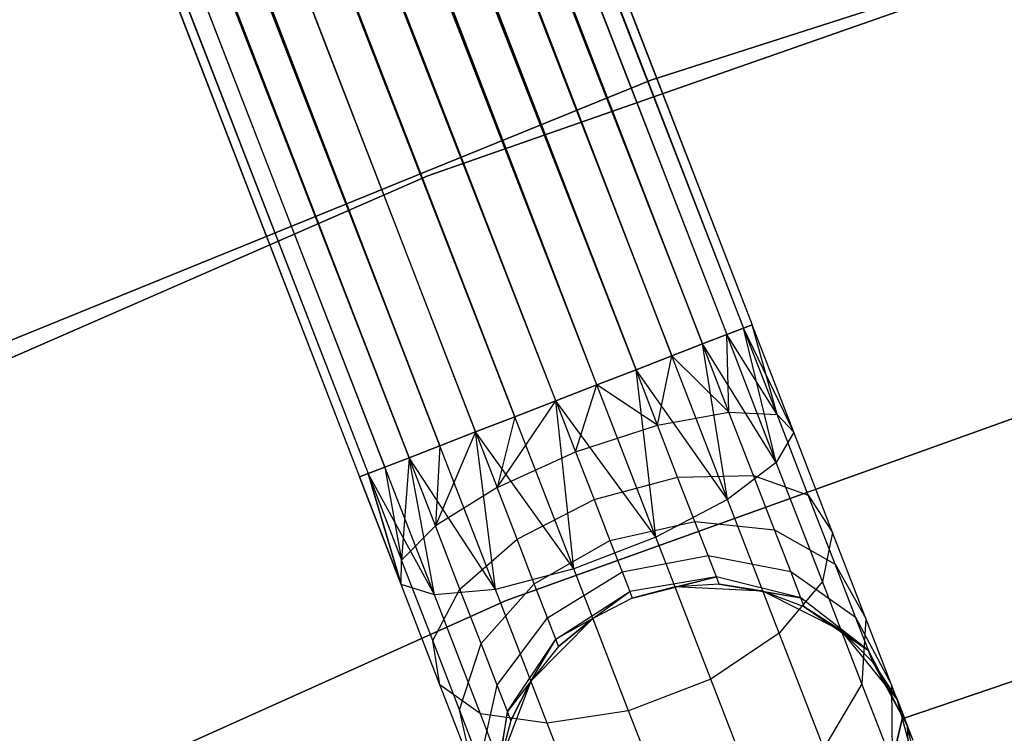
# Model space of a CAD drawing. Extents: x -189 to 189, y -189 to 189.
# Tile 246 of 256: x -18.15 to -13.5, y 38.74 to 42.11. Entities that reach past the tile are written whole.
import ezdxf

# ---------------------------------------------------------------- set-up
doc = ezdxf.new("R2010")
doc.units = 0
doc.header["$LTSCALE"] = 25.4
doc.layers.get('0').update_dxf_attribs({"linetype": 'CONTINUOUS'})

# ---------------------------------------------------------------- blocks, each defined once
blk = doc.blocks.new('CAMELEON-KENAI-C-12244_STL')
at = {"color": 0}
for p, q in [((-59.975, 157.4371, -9.809), (-14.692, 40.6684, -9.6045)), ((-59.975, 157.4371, -9.809), (-14.692, 40.6684, -9.3955)), ((-59.975, 157.4371, -9.809), (-14.7325, 40.6527, -9.809)), ((-59.975, 157.4371, -9.809), (-14.7325, 40.6527, -9.809)), ((-59.975, 157.4371, -9.809), (-14.692, 40.6684, -9.6045)), ((-59.975, 157.4371, -9.809), (-14.692, 40.6684, -9.3955)), ((-59.9345, 157.4528, -9.3955), (-14.692, 40.6684, -9.3955)), ((-59.9345, 157.4528, -9.3955), (-14.692, 40.6684, -9.3955)), ((-59.9345, 157.4528, -9.3955), (-14.7325, 40.6527, -9.191)), ((-59.9345, 157.4528, -9.3955), (-14.7325, 40.6527, -9.191)), ((-60.0543, 157.4063, -9), (-14.7325, 40.6527, -9.191)), ((-60.0543, 157.4063, -9), (-14.7325, 40.6527, -9.191)), ((-60.0543, 157.4063, -9), (-14.8118, 40.622, -9)), ((-15.0712, 40.5215, -8.691), (-60.0543, 157.4063, -9)), ((-15.0712, 40.5215, -8.691), (-60.0543, 157.4063, -9)), ((-14.9264, 40.5776, -8.8309), (-60.0543, 157.4063, -9)), ((-14.9264, 40.5776, -8.8309), (-60.0543, 157.4063, -9)), ((-60.0543, 157.4063, -9), (-14.8118, 40.622, -9)), ((-60.1689, 157.362, -10.1691), (-14.9264, 40.5776, -10.1691)), ((-60.1689, 157.362, -10.1691), (-14.9264, 40.5776, -10.1691)), ((-60.1689, 157.362, -10.1691), (-14.8118, 40.622, -10)), ((-60.1689, 157.362, -10.1691), (-14.8118, 40.622, -10)), ((-60.1689, 157.362, -10.1691), (-14.7325, 40.6527, -9.809)), ((-60.1689, 157.362, -10.1691), (-14.7325, 40.6527, -9.809)), ((-60.3137, 157.3058, -8.691), (-15.0712, 40.5215, -8.691)), ((-15.4255, 40.3843, -8.5219), (-60.3137, 157.3058, -8.691)), ((-15.4255, 40.3843, -8.5219), (-60.3137, 157.3058, -8.691)), ((-15.2401, 40.4561, -8.5864), (-60.3137, 157.3058, -8.691)), ((-15.2401, 40.4561, -8.5864), (-60.3137, 157.3058, -8.691)), ((-60.3137, 157.3058, -8.691), (-15.0712, 40.5215, -8.691)), ((-60.4826, 157.2404, -10.4135), (-15.2401, 40.4561, -10.4135)), ((-60.4826, 157.2404, -10.4135), (-15.2401, 40.4561, -10.4135)), ((-60.4826, 157.2404, -10.4135), (-15.0712, 40.5215, -10.309)), ((-60.4826, 157.2404, -10.4135), (-15.0712, 40.5215, -10.309)), ((-60.4826, 157.2404, -10.4135), (-14.9264, 40.5776, -10.1691)), ((-60.4826, 157.2404, -10.4135), (-14.9264, 40.5776, -10.1691)), ((-15.4255, 40.3843, -8.5219), (-60.668, 157.1686, -8.5219)), ((-15.4255, 40.3843, -8.5219), (-60.668, 157.1686, -8.5219)), ((-15.2401, 40.4561, -10.4135), (-60.8618, 157.0935, -10.5)), ((-15.6193, 40.3091, -8.5), (-60.8618, 157.0935, -8.5)), ((-15.6193, 40.3091, -8.5), (-60.8618, 157.0935, -8.5)), ((-15.4255, 40.3843, -10.4781), (-60.8618, 157.0935, -10.5)), ((-15.2401, 40.4561, -10.4135), (-60.8618, 157.0935, -10.5)), ((-15.4255, 40.3843, -10.4781), (-60.8618, 157.0935, -10.5)), ((-15.6193, 40.3091, -10.5), (-60.8618, 157.0935, -10.5)), ((-15.6193, 40.3091, -10.5), (-60.8618, 157.0935, -10.5)), ((-61.0557, 157.0184, -8.5219), (-15.8132, 40.234, -8.5219)), ((-16.1674, 40.0968, -8.691), (-61.0557, 157.0184, -8.5219)), ((-16.1674, 40.0968, -8.691), (-61.0557, 157.0184, -8.5219)), ((-15.9986, 40.1622, -8.5864), (-61.0557, 157.0184, -8.5219)), ((-15.9986, 40.1622, -8.5864), (-61.0557, 157.0184, -8.5219)), ((-61.0557, 157.0184, -8.5219), (-15.8132, 40.234, -8.5219)), ((-61.2411, 156.9466, -10.4135), (-16.1674, 40.0968, -10.309)), ((-61.2411, 156.9466, -10.4135), (-16.1674, 40.0968, -10.309)), ((-61.2411, 156.9466, -10.4135), (-15.9986, 40.1622, -10.4135)), ((-15.6193, 40.3091, -10.5), (-61.2411, 156.9466, -10.4135)), ((-15.6193, 40.3091, -10.5), (-61.2411, 156.9466, -10.4135)), ((-15.8132, 40.234, -10.4781), (-61.2411, 156.9466, -10.4135)), ((-15.8132, 40.234, -10.4781), (-61.2411, 156.9466, -10.4135)), ((-61.2411, 156.9466, -10.4135), (-15.9986, 40.1622, -10.4135)), ((-16.3123, 40.0407, -8.8309), (-61.4099, 156.8812, -8.691)), ((-16.3123, 40.0407, -8.8309), (-61.4099, 156.8812, -8.691)), ((-16.1674, 40.0968, -8.691), (-61.4099, 156.8812, -8.691)), ((-16.1674, 40.0968, -8.691), (-61.4099, 156.8812, -8.691)), ((-61.5548, 156.825, -10.1691), (-16.3123, 40.0407, -10.1691)), ((-61.5548, 156.825, -10.1691), (-16.3123, 40.0407, -10.1691)), ((-61.5548, 156.825, -10.1691), (-16.1674, 40.0968, -10.309)), ((-61.5548, 156.825, -10.1691), (-16.1674, 40.0968, -10.309)), ((-16.4269, 39.9963, -9), (-61.6694, 156.7807, -9)), ((-61.6694, 156.7807, -9), (-16.5062, 39.9656, -9.191)), ((-16.4269, 39.9963, -9), (-61.6694, 156.7807, -9)), ((-16.3123, 40.0407, -8.8309), (-61.6694, 156.7807, -9)), ((-16.3123, 40.0407, -8.8309), (-61.6694, 156.7807, -9)), ((-61.6694, 156.7807, -9), (-16.5062, 39.9656, -9.191)), ((-61.6694, 156.7807, -9), (-16.5467, 39.9499, -9.3955)), ((-61.6694, 156.7807, -9), (-16.5467, 39.9499, -9.3955)), ((-61.7892, 156.7342, -9.3955), (-16.5467, 39.9499, -9.3955)), ((-61.7892, 156.7342, -9.3955), (-16.5467, 39.9499, -9.6045)), ((-61.7892, 156.7342, -9.3955), (-16.5467, 39.9499, -9.3955)), ((-61.7892, 156.7342, -9.3955), (-16.5467, 39.9499, -9.6045)), ((-61.7892, 156.7342, -9.3955), (-16.5062, 39.9656, -9.809)), ((-61.7892, 156.7342, -9.3955), (-16.5062, 39.9656, -9.809)), ((-61.7487, 156.7499, -9.809), (-16.5062, 39.9656, -9.809)), ((-61.7487, 156.7499, -9.809), (-16.5062, 39.9656, -9.809)), ((-61.7487, 156.7499, -9.809), (-16.4269, 39.9963, -10)), ((-61.7487, 156.7499, -9.809), (-16.4269, 39.9963, -10)), ((-61.7487, 156.7499, -9.809), (-16.3123, 40.0407, -10.1691)), ((-61.7487, 156.7499, -9.809), (-16.3123, 40.0407, -10.1691)), ((-12.0024, 42.8404, -1), (-15.1708, 41.8225, -1)), ((-15.1708, 41.8225), (-12.0024, 42.8404)), ((-12.0024, 42.8404, -1), (-15.1708, 41.8225, -1)), ((-15.1708, 41.8225), (-12.0024, 42.8404)), ((-13.0864, 42.4691, -1), (-16.224, 41.3712, -1)), ((-16.224, 41.3712, -8.5), (-13.0864, 42.4691, -8.5)), ((-13.0864, 42.4691, -1), (-16.224, 41.3712, -1)), ((-16.224, 41.3712, -8.5), (-13.0864, 42.4691, -8.5)), ((-15.1708, 41.8225, -1), (-18.2541, 40.5706, -1)), ((-18.2541, 40.5706), (-15.1708, 41.8225)), ((-15.1708, 41.8225, -1), (-18.2541, 40.5706, -1)), ((-18.2541, 40.5706), (-15.1708, 41.8225)), ((-15.1708, 41.8225, -1), (-15.1708, 41.8225)), ((-15.1708, 41.8225, -1), (-15.1708, 41.8225)), ((-16.224, 41.3712, -1), (-19.2707, 40.042, -1)), ((-19.2707, 40.042, -8.5), (-16.224, 41.3712, -8.5)), ((-16.224, 41.3712, -1), (-19.2707, 40.042, -1)), ((-19.2707, 40.042, -8.5), (-16.224, 41.3712, -8.5)), ((-16.224, 41.3712, -1), (-16.224, 41.3712, -8.5)), ((-16.224, 41.3712, -1), (-16.224, 41.3712, -8.5)), ((-14.7325, 40.6527, -9.191), (-14.8118, 40.622, -9)), ((-14.8118, 40.622, -10), (-14.7325, 40.6527, -9.809)), ((-14.8118, 40.622, -10), (-14.7325, 40.6527, -9.809)), ((-14.7325, 40.6527, -9.191), (-14.8118, 40.622, -9)), ((-14.692, 40.6684, -9.3955), (-14.7325, 40.6527, -9.191)), ((-14.7325, 40.6527, -9.809), (-14.692, 40.6684, -9.6045)), ((-14.7325, 40.6527, -9.809), (-14.692, 40.6684, -9.6045)), ((-14.692, 40.6684, -9.3955), (-14.7325, 40.6527, -9.191)), ((-14.5744, 40.2446, -9.1334), (-14.7325, 40.6527, -9.191)), ((-14.5744, 40.2446, -9.1334), (-14.7325, 40.6527, -9.191)), ((-14.4952, 40.1605, -9.5328), (-14.7325, 40.6527, -9.809)), ((-14.4952, 40.1605, -9.5328), (-14.7325, 40.6527, -9.809)), ((-14.578, 40.0186, -9.9148), (-14.7325, 40.6527, -9.809)), ((-14.578, 40.0186, -9.9148), (-14.7325, 40.6527, -9.809)), ((-14.5744, 40.2446, -9.1334), (-14.692, 40.6684, -9.3955)), ((-14.5744, 40.2446, -9.1334), (-14.692, 40.6684, -9.3955)), ((-14.4952, 40.1605, -9.5328), (-14.692, 40.6684, -9.3955)), ((-14.4952, 40.1605, -9.5328), (-14.692, 40.6684, -9.6045)), ((-14.4952, 40.1605, -9.5328), (-14.692, 40.6684, -9.3955)), ((-14.4952, 40.1605, -9.5328), (-14.692, 40.6684, -9.6045)), ((-14.8118, 40.622, -9), (-14.9264, 40.5776, -8.8309)), ((-14.9264, 40.5776, -10.1691), (-14.8118, 40.622, -10)), ((-14.9264, 40.5776, -10.1691), (-14.8118, 40.622, -10)), ((-14.8118, 40.622, -9), (-14.9264, 40.5776, -8.8309)), ((-14.8019, 40.2564, -8.7855), (-14.8118, 40.622, -9)), ((-14.8019, 40.2564, -8.7855), (-14.8118, 40.622, -9)), ((-14.5744, 40.2446, -9.1334), (-14.8118, 40.622, -9)), ((-14.5744, 40.2446, -9.1334), (-14.8118, 40.622, -9)), ((-14.578, 40.0186, -9.9148), (-14.8118, 40.622, -10)), ((-14.578, 40.0186, -9.9148), (-14.8118, 40.622, -10)), ((-14.9264, 40.5776, -8.8309), (-15.0712, 40.5215, -8.691)), ((-15.0712, 40.5215, -10.309), (-14.9264, 40.5776, -10.1691)), ((-15.0712, 40.5215, -10.309), (-14.9264, 40.5776, -10.1691)), ((-14.9264, 40.5776, -8.8309), (-15.0712, 40.5215, -8.691)), ((-14.8019, 40.2564, -8.7855), (-14.9264, 40.5776, -8.8309)), ((-14.8019, 40.2564, -8.7855), (-14.9264, 40.5776, -8.8309)), ((-14.578, 40.0186, -9.9148), (-14.9264, 40.5776, -10.1691)), ((-14.578, 40.0186, -9.9148), (-14.9264, 40.5776, -10.1691)), ((-14.8086, 39.8435, -10.2133), (-14.9264, 40.5776, -10.1691)), ((-14.8086, 39.8435, -10.2133), (-14.9264, 40.5776, -10.1691)), ((-15.0712, 40.5215, -8.691), (-15.2401, 40.4561, -8.5864)), ((-15.2401, 40.4561, -10.4135), (-15.0712, 40.5215, -10.309)), ((-15.2401, 40.4561, -10.4135), (-15.0712, 40.5215, -10.309)), ((-15.0712, 40.5215, -8.691), (-15.2401, 40.4561, -8.5864)), ((-15.1385, 40.1939, -8.5494), (-15.0712, 40.5215, -8.691)), ((-15.1385, 40.1939, -8.5494), (-15.0712, 40.5215, -8.691)), ((-14.8019, 40.2564, -8.7855), (-15.0712, 40.5215, -8.691)), ((-14.8019, 40.2564, -8.7855), (-15.0712, 40.5215, -8.691)), ((-14.8086, 39.8435, -10.2133), (-15.0712, 40.5215, -10.309)), ((-14.8086, 39.8435, -10.2133), (-15.0712, 40.5215, -10.309)), ((-15.8531, 39.3664, -1), (-12.7926, 40.4656, -1)), ((-12.7926, 40.4656, -8.5), (-15.8531, 39.3664, -8.5)), ((-12.7926, 40.4656, -8.5), (-15.8531, 39.3664, -8.5)), ((-15.8531, 39.3664, -1), (-12.7926, 40.4656, -1)), ((-15.2401, 40.4561, -8.5864), (-15.4255, 40.3843, -8.5219)), ((-15.4255, 40.3843, -10.4781), (-15.2401, 40.4561, -10.4135)), ((-15.2401, 40.4561, -8.5864), (-15.4255, 40.3843, -8.5219)), ((-15.4255, 40.3843, -10.4781), (-15.2401, 40.4561, -10.4135)), ((-15.1385, 40.1939, -8.5494), (-15.2401, 40.4561, -8.5864)), ((-15.1385, 40.1939, -8.5494), (-15.2401, 40.4561, -8.5864)), ((-14.8086, 39.8435, -10.2133), (-15.2401, 40.4561, -10.4135)), ((-14.8086, 39.8435, -10.2133), (-15.2401, 40.4561, -10.4135)), ((-15.147, 39.6655, -10.3767), (-15.2401, 40.4561, -10.4135)), ((-15.147, 39.6655, -10.3767), (-15.2401, 40.4561, -10.4135)), ((-15.4255, 40.3843, -8.5219), (-15.6193, 40.3091, -8.5)), ((-15.6193, 40.3091, -10.5), (-15.4255, 40.3843, -10.4781)), ((-15.4255, 40.3843, -8.5219), (-15.6193, 40.3091, -8.5)), ((-15.6193, 40.3091, -10.5), (-15.4255, 40.3843, -10.4781)), ((-15.5258, 40.0678, -8.4659), (-15.4255, 40.3843, -8.5219)), ((-15.5258, 40.0678, -8.4659), (-15.4255, 40.3843, -8.5219)), ((-15.1385, 40.1939, -8.5494), (-15.4255, 40.3843, -8.5219)), ((-15.1385, 40.1939, -8.5494), (-15.4255, 40.3843, -8.5219)), ((-15.147, 39.6655, -10.3767), (-15.4255, 40.3843, -10.4781)), ((-15.147, 39.6655, -10.3767), (-15.4255, 40.3843, -10.4781)), ((-15.897, 39.9, -8.5494), (-15.6193, 40.3091, -8.5)), ((-15.897, 39.9, -8.5494), (-15.6193, 40.3091, -8.5)), ((-15.8132, 40.234, -10.4781), (-15.6193, 40.3091, -10.5)), ((-15.6193, 40.3091, -8.5), (-15.8132, 40.234, -8.5219)), ((-15.6193, 40.3091, -8.5), (-15.8132, 40.234, -8.5219)), ((-15.8132, 40.234, -10.4781), (-15.6193, 40.3091, -10.5)), ((-15.6193, 40.3091, -8.5), (-15.5258, 40.0678, -8.4659)), ((-15.147, 39.6655, -10.3767), (-15.6193, 40.3091, -10.5)), ((-15.147, 39.6655, -10.3767), (-15.6193, 40.3091, -10.5)), ((-15.5348, 39.5153, -10.3767), (-15.6193, 40.3091, -10.5)), ((-15.5348, 39.5153, -10.3767), (-15.6193, 40.3091, -10.5)), ((-15.6193, 40.3091, -8.5), (-15.5258, 40.0678, -8.4659)), ((-15.9986, 40.1622, -10.4135), (-15.8132, 40.234, -10.4781)), ((-15.8132, 40.234, -8.5219), (-15.9986, 40.1622, -8.5864)), ((-15.8132, 40.234, -8.5219), (-15.9986, 40.1622, -8.5864)), ((-15.9986, 40.1622, -10.4135), (-15.8132, 40.234, -10.4781)), ((-15.8132, 40.234, -8.5219), (-15.897, 39.9, -8.5494)), ((-15.8132, 40.234, -8.5219), (-15.897, 39.9, -8.5494)), ((-15.5348, 39.5153, -10.3767), (-15.8132, 40.234, -10.4781)), ((-15.5348, 39.5153, -10.3767), (-15.8132, 40.234, -10.4781)), ((-15.1385, 40.1939, -8.5494), (-14.8019, 40.2564, -8.7855)), ((-15.1385, 40.1939, -8.5494), (-14.8019, 40.2564, -8.7855)), ((-14.8019, 40.2564, -8.7855), (-14.5744, 40.2446, -9.1334)), ((-14.686, 39.9571, -8.6526), (-14.8019, 40.2564, -8.7855)), ((-14.686, 39.9571, -8.6526), (-14.8019, 40.2564, -8.7855)), ((-14.8019, 40.2564, -8.7855), (-14.5744, 40.2446, -9.1334)), ((-14.5744, 40.2446, -9.1334), (-14.4952, 40.1605, -9.5328)), ((-14.4271, 39.8643, -8.9644), (-14.5744, 40.2446, -9.1334)), ((-14.4271, 39.8643, -8.9644), (-14.5744, 40.2446, -9.1334)), ((-14.5744, 40.2446, -9.1334), (-14.4952, 40.1605, -9.5328)), ((-15.5258, 40.0678, -8.4659), (-15.1385, 40.1939, -8.5494)), ((-15.5258, 40.0678, -8.4659), (-15.1385, 40.1939, -8.5494)), ((-15.0438, 39.9495, -8.4409), (-15.1385, 40.1939, -8.5494)), ((-15.0438, 39.9495, -8.4409), (-15.1385, 40.1939, -8.5494)), ((-15.9986, 40.1622, -8.5864), (-16.1879, 39.7195, -8.7855)), ((-15.9986, 40.1622, -8.5864), (-16.1879, 39.7195, -8.7855)), ((-16.1674, 40.0968, -10.309), (-15.9986, 40.1622, -10.4135)), ((-15.9986, 40.1622, -8.5864), (-16.1674, 40.0968, -8.691)), ((-15.9986, 40.1622, -8.5864), (-16.1674, 40.0968, -8.691)), ((-16.1674, 40.0968, -10.309), (-15.9986, 40.1622, -10.4135)), ((-15.5348, 39.5153, -10.3767), (-15.9986, 40.1622, -10.4135)), ((-15.5348, 39.5153, -10.3767), (-15.9986, 40.1622, -10.4135)), ((-15.9048, 39.4189, -10.2133), (-15.9986, 40.1622, -10.4135)), ((-15.9048, 39.4189, -10.2133), (-15.9986, 40.1622, -10.4135)), ((-15.9986, 40.1622, -8.5864), (-15.897, 39.9, -8.5494)), ((-15.9986, 40.1622, -8.5864), (-15.897, 39.9, -8.5494)), ((-14.4952, 40.1605, -9.5328), (-14.578, 40.0186, -9.9148)), ((-14.4952, 40.1605, -9.5328), (-14.578, 40.0186, -9.9148)), ((-14.3118, 39.6872, -9.3226), (-14.4952, 40.1605, -9.5328)), ((-14.3118, 39.6872, -9.3226), (-14.4952, 40.1605, -9.5328)), ((-16.3123, 40.0407, -10.1691), (-16.1674, 40.0968, -10.309)), ((-16.1674, 40.0968, -8.691), (-16.3123, 40.0407, -8.8309)), ((-16.1674, 40.0968, -8.691), (-16.3123, 40.0407, -8.8309)), ((-16.3123, 40.0407, -10.1691), (-16.1674, 40.0968, -10.309)), ((-16.1674, 40.0968, -8.691), (-16.1879, 39.7195, -8.7855)), ((-16.1674, 40.0968, -8.691), (-16.1879, 39.7195, -8.7855)), ((-15.9048, 39.4189, -10.2133), (-16.1674, 40.0968, -10.309)), ((-15.9048, 39.4189, -10.2133), (-16.1674, 40.0968, -10.309)), ((-15.897, 39.9, -8.5494), (-15.5258, 40.0678, -8.4659)), ((-15.897, 39.9, -8.5494), (-15.5258, 40.0678, -8.4659)), ((-15.5258, 40.0678, -8.4659), (-15.4387, 39.8429, -8.366)), ((-15.5258, 40.0678, -8.4659), (-15.4387, 39.8429, -8.366)), ((-16.5062, 39.9656, -9.809), (-16.4269, 39.9963, -10)), ((-16.4269, 39.9963, -9), (-16.5062, 39.9656, -9.191)), ((-16.4269, 39.9963, -9), (-16.5062, 39.9656, -9.191)), ((-16.5062, 39.9656, -9.809), (-16.4269, 39.9963, -10)), ((-16.4269, 39.9963, -10), (-16.3123, 40.0407, -10.1691)), ((-16.3123, 40.0407, -8.8309), (-16.4269, 39.9963, -9)), ((-16.3123, 40.0407, -8.8309), (-16.4269, 39.9963, -9)), ((-16.4269, 39.9963, -10), (-16.3123, 40.0407, -10.1691)), ((-16.1931, 39.3929, -9.9148), (-16.4269, 39.9963, -10)), ((-16.1931, 39.3929, -9.9148), (-16.4269, 39.9963, -10)), ((-16.4269, 39.9963, -9), (-16.3481, 39.5575, -9.1334)), ((-16.4269, 39.9963, -9), (-16.3481, 39.5575, -9.1334)), ((-16.3123, 40.0407, -8.8309), (-16.3481, 39.5575, -9.1334)), ((-16.3123, 40.0407, -8.8309), (-16.3481, 39.5575, -9.1334)), ((-15.9048, 39.4189, -10.2133), (-16.3123, 40.0407, -10.1691)), ((-15.9048, 39.4189, -10.2133), (-16.3123, 40.0407, -10.1691)), ((-16.1931, 39.3929, -9.9148), (-16.3123, 40.0407, -10.1691)), ((-16.1931, 39.3929, -9.9148), (-16.3123, 40.0407, -10.1691)), ((-16.1879, 39.7195, -8.7855), (-16.3123, 40.0407, -8.8309)), ((-16.1879, 39.7195, -8.7855), (-16.3123, 40.0407, -8.8309)), ((-14.578, 40.0186, -9.9148), (-14.8086, 39.8435, -10.2133)), ((-14.578, 40.0186, -9.9148), (-14.8086, 39.8435, -10.2133)), ((-14.3602, 39.4564, -9.6651), (-14.578, 40.0186, -9.9148)), ((-14.3602, 39.4564, -9.6651), (-14.578, 40.0186, -9.9148)), ((-16.5467, 39.9499, -9.6045), (-16.5062, 39.9656, -9.809)), ((-16.5062, 39.9656, -9.191), (-16.5467, 39.9499, -9.3955)), ((-16.5062, 39.9656, -9.191), (-16.5467, 39.9499, -9.3955)), ((-16.5467, 39.9499, -9.6045), (-16.5062, 39.9656, -9.809)), ((-16.3499, 39.442, -9.5328), (-16.5467, 39.9499, -9.6045)), ((-16.5467, 39.9499, -9.3955), (-16.3499, 39.442, -9.5328)), ((-16.5467, 39.9499, -9.3955), (-16.3499, 39.442, -9.5328)), ((-16.3499, 39.442, -9.5328), (-16.5467, 39.9499, -9.6045)), ((-16.1931, 39.3929, -9.9148), (-16.5062, 39.9656, -9.809)), ((-16.1931, 39.3929, -9.9148), (-16.5062, 39.9656, -9.809)), ((-16.3499, 39.442, -9.5328), (-16.5062, 39.9656, -9.809)), ((-16.3499, 39.442, -9.5328), (-16.5062, 39.9656, -9.809)), ((-16.5062, 39.9656, -9.191), (-16.3481, 39.5575, -9.1334)), ((-16.5062, 39.9656, -9.191), (-16.3481, 39.5575, -9.1334)), ((-16.5062, 39.9656, -9.191), (-16.3499, 39.442, -9.5328)), ((-16.5062, 39.9656, -9.191), (-16.3499, 39.442, -9.5328)), ((-15.4387, 39.8429, -8.366), (-15.0438, 39.9495, -8.4409)), ((-15.4387, 39.8429, -8.366), (-15.0438, 39.9495, -8.4409)), ((-15.0438, 39.9495, -8.4409), (-14.686, 39.9571, -8.6526)), ((-15.0438, 39.9495, -8.4409), (-14.686, 39.9571, -8.6526)), ((-14.9625, 39.7397, -8.2682), (-15.0438, 39.9495, -8.4409)), ((-14.9625, 39.7397, -8.2682), (-15.0438, 39.9495, -8.4409)), ((-14.686, 39.9571, -8.6526), (-14.4271, 39.8643, -8.9644)), ((-14.5864, 39.7001, -8.4411), (-14.686, 39.9571, -8.6526)), ((-14.5864, 39.7001, -8.4411), (-14.686, 39.9571, -8.6526)), ((-14.686, 39.9571, -8.6526), (-14.4271, 39.8643, -8.9644)), ((-15.897, 39.9, -8.5494), (-16.1879, 39.7195, -8.7855)), ((-15.897, 39.9, -8.5494), (-16.1879, 39.7195, -8.7855)), ((-15.8024, 39.6557, -8.4409), (-15.897, 39.9, -8.5494)), ((-15.8024, 39.6557, -8.4409), (-15.897, 39.9, -8.5494)), ((-14.4271, 39.8643, -8.9644), (-14.3118, 39.6872, -9.3226)), ((-14.3006, 39.5377, -8.6957), (-14.4271, 39.8643, -8.9644)), ((-14.3006, 39.5377, -8.6957), (-14.4271, 39.8643, -8.9644)), ((-14.4271, 39.8643, -8.9644), (-14.3118, 39.6872, -9.3226)), ((-15.8024, 39.6557, -8.4409), (-15.4387, 39.8429, -8.366)), ((-15.8024, 39.6557, -8.4409), (-15.4387, 39.8429, -8.366)), ((-15.4387, 39.8429, -8.366), (-15.3639, 39.6498, -8.2071)), ((-15.4387, 39.8429, -8.366), (-15.3639, 39.6498, -8.2071)), ((-14.8086, 39.8435, -10.2133), (-15.147, 39.6655, -10.3767)), ((-14.8086, 39.8435, -10.2133), (-15.147, 39.6655, -10.3767)), ((-14.5639, 39.2118, -9.9327), (-14.8086, 39.8435, -10.2133)), ((-14.5639, 39.2118, -9.9327), (-14.8086, 39.8435, -10.2133)), ((-16.3481, 39.5575, -9.1334), (-16.1879, 39.7195, -8.7855)), ((-16.3481, 39.5575, -9.1334), (-16.1879, 39.7195, -8.7855)), ((-16.0719, 39.4202, -8.6526), (-16.1879, 39.7195, -8.7855)), ((-16.0719, 39.4202, -8.6526), (-16.1879, 39.7195, -8.7855)), ((-15.3639, 39.6498, -8.2071), (-14.9625, 39.7397, -8.2682)), ((-15.3639, 39.6498, -8.2071), (-14.9625, 39.7397, -8.2682)), ((-14.9625, 39.7397, -8.2682), (-14.5864, 39.7001, -8.4411)), ((-14.9002, 39.5787, -8.0432), (-14.9625, 39.7397, -8.2682)), ((-14.9002, 39.5787, -8.0432), (-14.9625, 39.7397, -8.2682)), ((-14.9625, 39.7397, -8.2682), (-14.5864, 39.7001, -8.4411)), ((-14.5864, 39.7001, -8.4411), (-14.3006, 39.5377, -8.6957)), ((-14.51, 39.5029, -8.1654), (-14.5864, 39.7001, -8.4411)), ((-14.51, 39.5029, -8.1654), (-14.5864, 39.7001, -8.4411)), ((-14.5864, 39.7001, -8.4411), (-14.3006, 39.5377, -8.6957)), ((-14.3118, 39.6872, -9.3226), (-14.3602, 39.4564, -9.6651)), ((-14.3118, 39.6872, -9.3226), (-14.3602, 39.4564, -9.6651)), ((-14.1544, 39.2808, -8.9881), (-14.3118, 39.6872, -9.3226)), ((-14.1544, 39.2808, -8.9881), (-14.3118, 39.6872, -9.3226)), ((-16.0719, 39.4202, -8.6526), (-15.8024, 39.6557, -8.4409)), ((-16.0719, 39.4202, -8.6526), (-15.8024, 39.6557, -8.4409)), ((-15.7211, 39.4459, -8.2682), (-15.8024, 39.6557, -8.4409)), ((-15.7211, 39.4459, -8.2682), (-15.8024, 39.6557, -8.4409)), ((-15.7211, 39.4459, -8.2682), (-15.3639, 39.6498, -8.2071)), ((-15.7211, 39.4459, -8.2682), (-15.3639, 39.6498, -8.2071)), ((-15.147, 39.6655, -10.3767), (-15.5348, 39.5153, -10.3767)), ((-15.147, 39.6655, -10.3767), (-15.5348, 39.5153, -10.3767)), ((-15.3639, 39.6498, -8.2071), (-15.3065, 39.5016, -8)), ((-15.3639, 39.6498, -8.2071), (-15.3065, 39.5016, -8)), ((-14.8875, 38.9957, -10.0792), (-15.147, 39.6655, -10.3767)), ((-14.8875, 38.9957, -10.0792), (-15.147, 39.6655, -10.3767)), ((-15.3065, 39.5016, -8), (-14.9002, 39.5787, -8.0432)), ((-15.3065, 39.5016, -8), (-14.9002, 39.5787, -8.0432)), ((-14.9002, 39.5787, -8.0432), (-14.51, 39.5029, -8.1654)), ((-14.861, 39.4775, -7.7812), (-14.9002, 39.5787, -8.0432)), ((-14.861, 39.4775, -7.7812), (-14.9002, 39.5787, -8.0432)), ((-14.9002, 39.5787, -8.0432), (-14.51, 39.5029, -8.1654)), ((-16.3499, 39.442, -9.5328), (-16.3481, 39.5575, -9.1334)), ((-16.3499, 39.442, -9.5328), (-16.3481, 39.5575, -9.1334)), ((-16.2007, 39.1772, -8.9644), (-16.3481, 39.5575, -9.1334)), ((-16.2007, 39.1772, -8.9644), (-16.3481, 39.5575, -9.1334)), ((-14.3006, 39.5377, -8.6957), (-14.1544, 39.2808, -8.9881)), ((-14.2035, 39.2872, -8.3455), (-14.3006, 39.5377, -8.6957)), ((-14.2035, 39.2872, -8.3455), (-14.3006, 39.5377, -8.6957)), ((-14.3006, 39.5377, -8.6957), (-14.1544, 39.2808, -8.9881)), ((-15.5348, 39.5153, -10.3767), (-15.9048, 39.4189, -10.2133)), ((-15.5348, 39.5153, -10.3767), (-15.9048, 39.4189, -10.2133)), ((-15.6587, 39.2849, -8.0432), (-15.3065, 39.5016, -8)), ((-15.6587, 39.2849, -8.0432), (-15.3065, 39.5016, -8)), ((-15.2753, 38.8455, -10.0792), (-15.5348, 39.5153, -10.3767)), ((-15.2753, 38.8455, -10.0792), (-15.5348, 39.5153, -10.3767)), ((-15.3065, 39.5016, -8), (-15.2704, 39.4084, -7.7588)), ((-15.3065, 39.5016, -8), (-15.2704, 39.4084, -7.7588)), ((-14.51, 39.5029, -8.1654), (-14.2035, 39.2872, -8.3455)), ((-14.462, 39.3789, -7.8445), (-14.51, 39.5029, -8.1654)), ((-14.462, 39.3789, -7.8445), (-14.51, 39.5029, -8.1654)), ((-14.51, 39.5029, -8.1654), (-14.2035, 39.2872, -8.3455)), ((-16.1931, 39.3929, -9.9148), (-16.3499, 39.442, -9.5328)), ((-16.1666, 38.9687, -9.3226), (-16.3499, 39.442, -9.5328)), ((-16.1931, 39.3929, -9.9148), (-16.3499, 39.442, -9.5328)), ((-16.1666, 38.9687, -9.3226), (-16.3499, 39.442, -9.5328)), ((-15.9723, 39.1632, -8.4411), (-15.7211, 39.4459, -8.2682)), ((-15.9723, 39.1632, -8.4411), (-15.7211, 39.4459, -8.2682)), ((-15.6587, 39.2849, -8.0432), (-15.7211, 39.4459, -8.2682)), ((-15.6587, 39.2849, -8.0432), (-15.7211, 39.4459, -8.2682)), ((-14.861, 39.4775, -7.7812), (-15.2704, 39.4084, -7.7588)), ((-14.861, 39.4775, -7.7812), (-15.2704, 39.4084, -7.7588)), ((-15.2581, 39.3767, -7.5), (-14.861, 39.4775, -7.7812)), ((-15.2581, 39.3767, -7.5), (-14.861, 39.4775, -7.7812)), ((-15.0563, 39.4314, -7.5), (-14.861, 39.4775, -7.7812)), ((-15.0563, 39.4314, -7.5), (-14.861, 39.4775, -7.7812)), ((-14.8476, 39.443, -7.5), (-15.0563, 39.4314, -2)), ((-14.8476, 39.443, -7.5), (-15.0563, 39.4314, -2)), ((-14.8476, 39.443, -7.5), (-15.0563, 39.4314, -7.5)), ((-14.8476, 39.443, -7.5), (-15.0563, 39.4314, -7.5)), ((-14.8476, 39.443, -7.5), (-14.861, 39.4775, -7.7812)), ((-14.8476, 39.443, -7.5), (-14.861, 39.4775, -7.7812)), ((-14.462, 39.3789, -7.8445), (-14.861, 39.4775, -7.7812)), ((-14.462, 39.3789, -7.8445), (-14.861, 39.4775, -7.7812)), ((-14.641, 39.4109, -7.5), (-14.8476, 39.443, -7.5)), ((-14.8476, 39.443, -7.5), (-14.641, 39.4109, -2)), ((-14.8476, 39.443, -7.5), (-14.641, 39.4109, -2)), ((-14.8476, 39.443, -7.5), (-14.462, 39.3789, -7.8445)), ((-14.641, 39.4109, -7.5), (-14.8476, 39.443, -7.5)), ((-14.8476, 39.443, -7.5), (-14.462, 39.3789, -7.8445)), ((-14.3602, 39.4564, -9.6651), (-14.5639, 39.2118, -9.9327)), ((-14.3602, 39.4564, -9.6651), (-14.5639, 39.2118, -9.9327)), ((-14.1732, 38.9736, -9.2678), (-14.3602, 39.4564, -9.6651)), ((-14.1732, 38.9736, -9.2678), (-14.3602, 39.4564, -9.6651)), ((-16.2007, 39.1772, -8.9644), (-16.0719, 39.4202, -8.6526)), ((-16.2007, 39.1772, -8.9644), (-16.0719, 39.4202, -8.6526)), ((-15.9048, 39.4189, -10.2133), (-16.1931, 39.3929, -9.9148)), ((-15.9048, 39.4189, -10.2133), (-16.1931, 39.3929, -9.9148)), ((-15.9753, 38.8307, -9.6651), (-16.1931, 39.3929, -9.9148)), ((-15.9753, 38.8307, -9.6651), (-16.1931, 39.3929, -9.9148)), ((-15.9723, 39.1632, -8.4411), (-16.0719, 39.4202, -8.6526)), ((-15.9723, 39.1632, -8.4411), (-16.0719, 39.4202, -8.6526)), ((-15.6601, 38.7871, -9.9327), (-15.9048, 39.4189, -10.2133)), ((-15.6601, 38.7871, -9.9327), (-15.9048, 39.4189, -10.2133)), ((-15.6195, 39.1836, -7.7812), (-15.2704, 39.4084, -7.7588)), ((-15.6195, 39.1836, -7.7812), (-15.2704, 39.4084, -7.7588)), ((-15.4441, 39.2812, -7.5), (-15.2704, 39.4084, -7.7588)), ((-15.4441, 39.2812, -7.5), (-15.2704, 39.4084, -7.7588)), ((-15.2704, 39.4084, -7.7588), (-15.2581, 39.3767, -7.5)), ((-15.2704, 39.4084, -7.7588), (-15.2581, 39.3767, -7.5)), ((-15.0563, 39.4314, -2), (-15.2581, 39.3767, -2)), ((-15.0563, 39.4314, -7.5), (-15.2581, 39.3767, -7.5)), ((-15.0563, 39.4314, -2), (-15.2581, 39.3767, -2)), ((-15.0563, 39.4314, -7.5), (-15.2581, 39.3767, -7.5)), ((-14.641, 39.4109, -2), (-15.0563, 39.4314, -2)), ((-14.641, 39.4109, -2), (-15.0563, 39.4314, -2)), ((-15.0563, 39.4314, -7.5), (-15.0563, 39.4314, -2)), ((-15.0563, 39.4314, -7.5), (-15.0563, 39.4314, -2)), ((-14.2699, 39.2233, -2), (-14.641, 39.4109, -2)), ((-14.4456, 39.3366, -7.5), (-14.641, 39.4109, -2)), ((-14.2699, 39.2233, -2), (-14.641, 39.4109, -2)), ((-14.4456, 39.3366, -7.5), (-14.641, 39.4109, -7.5)), ((-14.641, 39.4109, -7.5), (-14.641, 39.4109, -2)), ((-14.4456, 39.3366, -7.5), (-14.641, 39.4109, -2)), ((-14.641, 39.4109, -7.5), (-14.641, 39.4109, -2)), ((-14.641, 39.4109, -7.5), (-14.462, 39.3789, -7.8445)), ((-14.641, 39.4109, -7.5), (-14.462, 39.3789, -7.8445)), ((-14.4456, 39.3366, -7.5), (-14.641, 39.4109, -7.5)), ((-18.8205, 38.0361, -1), (-15.8531, 39.3664, -1)), ((-15.8531, 39.3664, -8.5), (-18.8205, 38.0361, -8.5)), ((-15.8531, 39.3664, -8.5), (-18.8205, 38.0361, -8.5)), ((-18.8205, 38.0361, -1), (-15.8531, 39.3664, -1)), ((-15.8531, 39.3664, -8.5), (-15.8531, 39.3664, -1)), ((-15.8531, 39.3664, -8.5), (-15.8531, 39.3664, -1)), ((-15.2581, 39.3767, -2), (-15.4441, 39.2812, -2)), ((-15.2581, 39.3767, -7.5), (-15.4441, 39.2812, -7.5)), ((-15.2581, 39.3767, -2), (-15.4441, 39.2812, -2)), ((-15.2581, 39.3767, -7.5), (-15.4441, 39.2812, -7.5)), ((-15.2581, 39.3767, -7.5), (-15.2581, 39.3767, -2)), ((-15.2581, 39.3767, -7.5), (-15.2581, 39.3767, -2)), ((-14.4456, 39.3366, -7.5), (-14.462, 39.3789, -7.8445)), ((-14.4456, 39.3366, -7.5), (-14.462, 39.3789, -7.8445)), ((-14.1425, 39.1296, -7.9377), (-14.462, 39.3789, -7.8445)), ((-14.1425, 39.1296, -7.9377), (-14.462, 39.3789, -7.8445)), ((-14.2699, 39.2233, -7.5), (-14.4456, 39.3366, -7.5)), ((-14.4456, 39.3366, -7.5), (-14.2699, 39.2233, -2)), ((-14.4456, 39.3366, -7.5), (-14.2699, 39.2233, -2)), ((-14.4456, 39.3366, -7.5), (-14.1425, 39.1296, -7.9377)), ((-14.2699, 39.2233, -7.5), (-14.4456, 39.3366, -7.5)), ((-14.4456, 39.3366, -7.5), (-14.1425, 39.1296, -7.9377)), ((-13.9839, 38.8077, -2), (-12.4909, 39.3142, -2)), ((-12.4909, 39.3142, -4), (-13.9839, 38.8077, -4)), ((-12.4909, 39.3142, -4), (-13.9839, 38.8077, -4)), ((-13.9839, 38.8077, -2), (-12.4909, 39.3142, -2)), ((-15.8959, 38.966, -8.1654), (-15.6587, 39.2849, -8.0432)), ((-15.8959, 38.966, -8.1654), (-15.6587, 39.2849, -8.0432)), ((-15.4441, 39.2812, -2), (-15.7372, 38.9863, -2)), ((-15.4441, 39.2812, -2), (-15.7372, 38.9863, -2)), ((-15.6195, 39.1836, -7.7812), (-15.6587, 39.2849, -8.0432)), ((-15.6195, 39.1836, -7.7812), (-15.6587, 39.2849, -8.0432)), ((-15.4441, 39.2812, -7.5), (-15.6195, 39.1836, -7.7812)), ((-15.4441, 39.2812, -7.5), (-15.6195, 39.1836, -7.7812)), ((-15.4441, 39.2812, -7.5), (-15.6061, 39.1491, -7.5)), ((-15.6061, 39.1491, -7.5), (-15.4441, 39.2812, -2)), ((-15.6061, 39.1491, -7.5), (-15.4441, 39.2812, -2)), ((-15.4441, 39.2812, -7.5), (-15.6061, 39.1491, -7.5)), ((-15.4441, 39.2812, -7.5), (-15.4441, 39.2812, -2)), ((-15.4441, 39.2812, -7.5), (-15.4441, 39.2812, -2)), ((-14.2035, 39.2872, -8.3455), (-14.0336, 38.9689, -8.5523)), ((-14.1425, 39.1296, -7.9377), (-14.2035, 39.2872, -8.3455)), ((-14.1425, 39.1296, -7.9377), (-14.2035, 39.2872, -8.3455)), ((-14.2035, 39.2872, -8.3455), (-14.0336, 38.9689, -8.5523)), ((-14.1544, 39.2808, -8.9881), (-14.1732, 38.9736, -9.2678)), ((-14.1544, 39.2808, -8.9881), (-14.1732, 38.9736, -9.2678)), ((-14.0336, 38.9689, -8.5523), (-14.1544, 39.2808, -8.9881)), ((-14.0336, 38.9689, -8.5523), (-14.1544, 39.2808, -8.9881)), ((-14.5639, 39.2118, -9.9327), (-14.8875, 38.9957, -10.0792)), ((-14.5639, 39.2118, -9.9327), (-14.8875, 38.9957, -10.0792)), ((-14.3537, 38.6693, -9.4863), (-14.5639, 39.2118, -9.9327)), ((-14.3537, 38.6693, -9.4863), (-14.5639, 39.2118, -9.9327)), ((-14.0072, 38.9009, -2), (-14.2699, 39.2233, -2)), ((-14.1216, 39.0759, -7.5), (-14.2699, 39.2233, -2)), ((-14.0072, 38.9009, -2), (-14.2699, 39.2233, -2)), ((-14.1216, 39.0759, -7.5), (-14.2699, 39.2233, -7.5)), ((-14.2699, 39.2233, -7.5), (-14.2699, 39.2233, -2)), ((-14.1216, 39.0759, -7.5), (-14.2699, 39.2233, -2)), ((-14.2699, 39.2233, -7.5), (-14.2699, 39.2233, -2)), ((-14.2699, 39.2233, -7.5), (-14.1425, 39.1296, -7.9377)), ((-14.2699, 39.2233, -7.5), (-14.1425, 39.1296, -7.9377)), ((-14.1216, 39.0759, -7.5), (-14.2699, 39.2233, -7.5)), ((-16.1666, 38.9687, -9.3226), (-16.2007, 39.1772, -8.9644)), ((-16.0742, 38.8506, -8.6957), (-16.2007, 39.1772, -8.9644)), ((-16.1666, 38.9687, -9.3226), (-16.2007, 39.1772, -8.9644)), ((-16.0742, 38.8506, -8.6957), (-16.2007, 39.1772, -8.9644)), ((-16.0742, 38.8506, -8.6957), (-15.9723, 39.1632, -8.4411)), ((-16.0742, 38.8506, -8.6957), (-15.9723, 39.1632, -8.4411)), ((-15.8959, 38.966, -8.1654), (-15.9723, 39.1632, -8.4411)), ((-15.8959, 38.966, -8.1654), (-15.9723, 39.1632, -8.4411)), ((-15.8479, 38.842, -7.8445), (-15.6195, 39.1836, -7.7812)), ((-15.8479, 38.842, -7.8445), (-15.6195, 39.1836, -7.7812)), ((-15.7372, 38.9863, -7.5), (-15.6195, 39.1836, -7.7812)), ((-15.7372, 38.9863, -7.5), (-15.6195, 39.1836, -7.7812)), ((-15.6061, 39.1491, -7.5), (-15.6195, 39.1836, -7.7812)), ((-15.6061, 39.1491, -7.5), (-15.6195, 39.1836, -7.7812)), ((-15.6061, 39.1491, -7.5), (-15.7372, 38.9863, -2)), ((-15.6061, 39.1491, -7.5), (-15.7372, 38.9863, -7.5)), ((-15.6061, 39.1491, -7.5), (-15.7372, 38.9863, -2)), ((-15.6061, 39.1491, -7.5), (-15.7372, 38.9863, -7.5)), ((-14.1216, 39.0759, -7.5), (-14.1425, 39.1296, -7.9377)), ((-14.1216, 39.0759, -7.5), (-14.1425, 39.1296, -7.9377)), ((-13.9576, 38.7729, -8.0447), (-14.1425, 39.1296, -7.9377)), ((-13.9576, 38.7729, -8.0447), (-14.1425, 39.1296, -7.9377)), ((-14.0072, 38.9009, -7.5), (-14.1216, 39.0759, -7.5)), ((-14.1216, 39.0759, -7.5), (-14.0072, 38.9009, -2)), ((-14.1216, 39.0759, -7.5), (-14.0072, 38.9009, -2)), ((-14.1216, 39.0759, -7.5), (-13.9576, 38.7729, -8.0447)), ((-14.1216, 39.0759, -7.5), (-13.9576, 38.7729, -8.0447)), ((-14.0072, 38.9009, -7.5), (-14.1216, 39.0759, -7.5)), ((-15.7372, 38.9863, -2), (-15.885, 38.5976, -2)), ((-15.7372, 38.9863, -2), (-15.885, 38.5976, -2)), ((-15.7372, 38.9863, -7.5), (-15.8479, 38.842, -7.8445)), ((-15.7372, 38.9863, -7.5), (-15.8479, 38.842, -7.8445)), ((-15.7372, 38.9863, -7.5), (-15.8315, 38.7997, -7.5)), ((-15.8315, 38.7997, -7.5), (-15.7372, 38.9863, -2)), ((-15.8315, 38.7997, -7.5), (-15.7372, 38.9863, -2)), ((-15.7372, 38.9863, -7.5), (-15.8315, 38.7997, -7.5)), ((-15.7372, 38.9863, -7.5), (-15.7372, 38.9863, -2)), ((-15.7372, 38.9863, -7.5), (-15.7372, 38.9863, -2)), ((-14.8875, 38.9957, -10.0792), (-15.2753, 38.8455, -10.0792)), ((-14.8875, 38.9957, -10.0792), (-15.2753, 38.8455, -10.0792)), ((-14.6647, 38.4206, -9.6059), (-14.8875, 38.9957, -10.0792)), ((-14.6647, 38.4206, -9.6059), (-14.8875, 38.9957, -10.0792)), ((-14.1732, 38.9736, -9.2678), (-14.3537, 38.6693, -9.4863)), ((-14.1732, 38.9736, -9.2678), (-14.3537, 38.6693, -9.4863)), ((-14.0297, 38.6031, -8.75), (-14.1732, 38.9736, -9.2678)), ((-14.0297, 38.6031, -8.75), (-14.1732, 38.9736, -9.2678)), ((-15.9753, 38.8307, -9.6651), (-16.1666, 38.9687, -9.3226)), ((-16.0091, 38.5622, -8.9881), (-16.1666, 38.9687, -9.3226)), ((-15.9753, 38.8307, -9.6651), (-16.1666, 38.9687, -9.3226)), ((-16.0091, 38.5622, -8.9881), (-16.1666, 38.9687, -9.3226)), ((-15.9772, 38.6, -8.3455), (-15.8959, 38.966, -8.1654)), ((-15.9772, 38.6, -8.3455), (-15.8959, 38.966, -8.1654)), ((-15.8479, 38.842, -7.8445), (-15.8959, 38.966, -8.1654)), ((-15.8479, 38.842, -7.8445), (-15.8959, 38.966, -8.1654)), ((-14.0336, 38.9689, -8.5523), (-14.0297, 38.6031, -8.75)), ((-13.9576, 38.7729, -8.0447), (-14.0336, 38.9689, -8.5523)), ((-13.9576, 38.7729, -8.0447), (-14.0336, 38.9689, -8.5523)), ((-14.0336, 38.9689, -8.5523), (-14.0297, 38.6031, -8.75)), ((-13.8984, 38.4996, -2), (-14.0072, 38.9009, -2)), ((-13.9317, 38.706, -7.5), (-14.0072, 38.9009, -2)), ((-13.8984, 38.4996, -2), (-14.0072, 38.9009, -2)), ((-13.9317, 38.706, -7.5), (-14.0072, 38.9009, -2)), ((-14.0072, 38.9009, -7.5), (-13.9576, 38.7729, -8.0447)), ((-14.0072, 38.9009, -7.5), (-14.0072, 38.9009, -2)), ((-14.0072, 38.9009, -7.5), (-14.0072, 38.9009, -2)), ((-14.0072, 38.9009, -7.5), (-13.9576, 38.7729, -8.0447)), ((-16.0091, 38.5622, -8.9881), (-16.0742, 38.8506, -8.6957)), ((-15.9772, 38.6, -8.3455), (-16.0742, 38.8506, -8.6957)), ((-16.0091, 38.5622, -8.9881), (-16.0742, 38.8506, -8.6957)), ((-15.9772, 38.6, -8.3455), (-16.0742, 38.8506, -8.6957)), ((-15.8479, 38.842, -7.8445), (-15.9161, 38.4425, -7.9377)), ((-15.8479, 38.842, -7.8445), (-15.9161, 38.4425, -7.9377)), ((-15.885, 38.5976, -7.5), (-15.8479, 38.842, -7.8445)), ((-15.885, 38.5976, -7.5), (-15.8479, 38.842, -7.8445)), ((-15.8315, 38.7997, -7.5), (-15.8479, 38.842, -7.8445)), ((-15.8315, 38.7997, -7.5), (-15.8479, 38.842, -7.8445)), ((-15.2753, 38.8455, -10.0792), (-15.6601, 38.7871, -9.9327)), ((-15.2753, 38.8455, -10.0792), (-15.6601, 38.7871, -9.9327)), ((-15.0525, 38.2704, -9.6059), (-15.2753, 38.8455, -10.0792)), ((-15.0525, 38.2704, -9.6059), (-15.2753, 38.8455, -10.0792)), ((-15.6601, 38.7871, -9.9327), (-15.9753, 38.8307, -9.6651)), ((-15.7883, 38.3479, -9.2678), (-15.9753, 38.8307, -9.6651)), ((-15.6601, 38.7871, -9.9327), (-15.9753, 38.8307, -9.6651)), ((-15.7883, 38.3479, -9.2678), (-15.9753, 38.8307, -9.6651)), ((-15.8315, 38.7997, -7.5), (-15.885, 38.5976, -2)), ((-15.8315, 38.7997, -7.5), (-15.885, 38.5976, -7.5)), ((-15.8315, 38.7997, -7.5), (-15.885, 38.5976, -2)), ((-15.8315, 38.7997, -7.5), (-15.885, 38.5976, -7.5)), ((-15.4499, 38.2447, -9.4863), (-15.6601, 38.7871, -9.9327)), ((-15.4499, 38.2447, -9.4863), (-15.6601, 38.7871, -9.9327)), ((-14.077, 38.414, -2), (-13.9839, 38.8077, -2)), ((-13.9839, 38.8077, -4), (-14.077, 38.414, -4)), ((-13.9839, 38.8077, -4), (-14.077, 38.414, -4)), ((-14.077, 38.414, -2), (-13.9839, 38.8077, -2)), ((-13.9839, 38.8077, -2), (-13.9839, 38.8077, -4)), ((-13.9839, 38.8077, -2), (-13.9839, 38.8077, -4)), ((-13.9317, 38.706, -7.5), (-13.9576, 38.7729, -8.0447)), ((-13.9317, 38.706, -7.5), (-13.9576, 38.7729, -8.0447)), ((-13.8984, 38.4996, -7.5), (-13.9576, 38.7729, -8.0447)), ((-13.8984, 38.4996, -7.5), (-13.9576, 38.7729, -8.0447)), ((-13.9395, 38.3702, -8.147), (-13.9576, 38.7729, -8.0447)), ((-13.9395, 38.3702, -8.147), (-13.9576, 38.7729, -8.0447))]:
    blk.add_line(p, q, dxfattribs=at)

msp = doc.modelspace()

# ---------------------------------------------------------------- block references
at = {"color": 0}
msp.add_blockref('CAMELEON-KENAI-C-12244_STL', (0, 0), dxfattribs=at)

doc.saveas('drawing.dxf')
